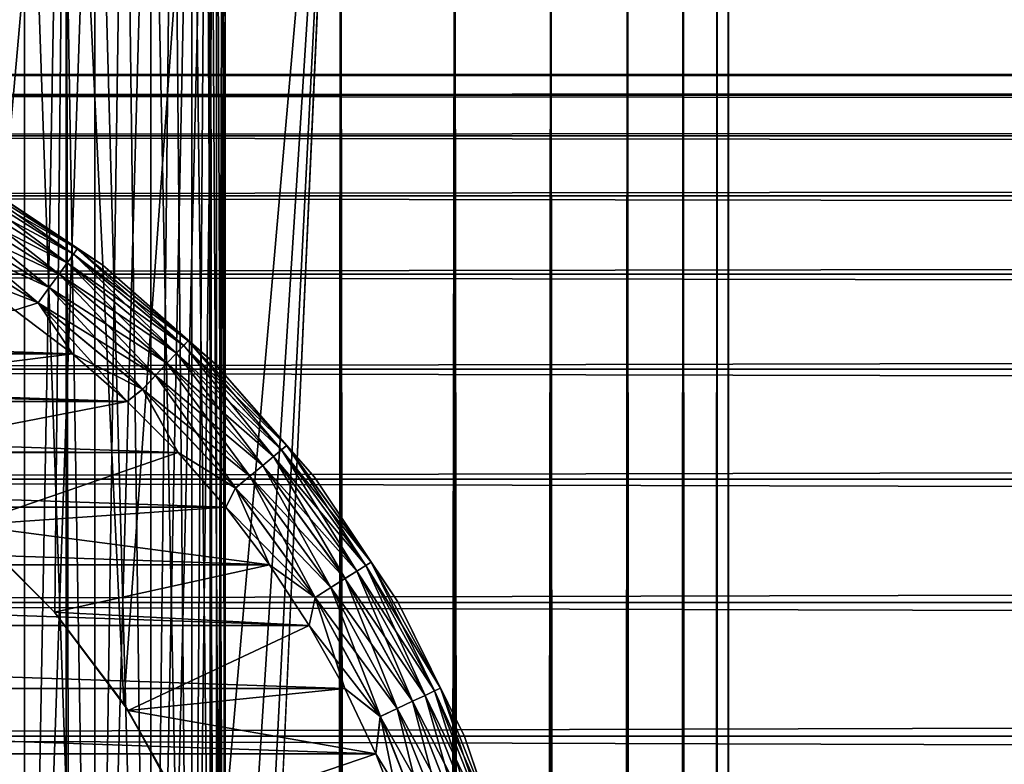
# Model space of a CAD drawing. Extents: x -265 to 265, y 0 to 1027.
# Tile 203 of 256: x -243 to -232, y 1005 to 1013. Entities that reach past the tile are written whole.
import ezdxf

# ---------------------------------------------------------------- set-up
doc = ezdxf.new("R2010")
doc.units = 0
doc.header["$LTSCALE"] = 41.718519
for name, color, linetype in [('3', 7, 'CONTINUOUS'), ('67', 7, 'CONTINUOUS'), ('68', 7, 'CONTINUOUS'), ('74', 7, 'CONTINUOUS'), ('77', 7, 'CONTINUOUS'), ('78', 7, 'CONTINUOUS'), ('80', 7, 'CONTINUOUS'), ('84', 7, 'CONTINUOUS'), ('88', 7, 'CONTINUOUS'), ('97', 7, 'CONTINUOUS')]:
    doc.layers.add(name, color=color, linetype=linetype)

msp = doc.modelspace()

# ---------------------------------------------------------------- linework, layer by layer
at = {"layer": '3', "color": 7, "linetype": 'CONTINUOUS'}
for points in [[(-263, 1012.471, 28.353), (-263, 1012.239, 30.043), (263, 1012.471, 28.353), (-263, 1012.471, 28.353)], [(263, 1012.471, 28.353), (-263, 1012.239, 30.043), (263, 1012.239, 30.043), (263, 1012.471, 28.353)], [(-263, 1012.471, 26.647), (-263, 1012.471, 28.353), (263, 1012.471, 26.647), (-263, 1012.471, 26.647)], [(263, 1012.471, 26.647), (-263, 1012.471, 28.353), (263, 1012.471, 28.353), (263, 1012.471, 26.647)], [(-263, 1012.239, 24.957), (-263, 1012.471, 26.647), (263, 1012.239, 24.957), (-263, 1012.239, 24.957)], [(263, 1012.239, 24.957), (-263, 1012.471, 26.647), (263, 1012.471, 26.647), (263, 1012.239, 24.957)], [(-263, 1012.239, 30.043), (-263, 1011.778, 31.686), (263, 1012.239, 30.043), (-263, 1012.239, 30.043)], [(263, 1012.239, 30.043), (-263, 1011.778, 31.686), (263, 1011.778, 31.686), (263, 1012.239, 30.043)], [(-263, 1011.778, 23.314), (-263, 1012.239, 24.957), (263, 1011.778, 23.314), (-263, 1011.778, 23.314)], [(263, 1011.778, 23.314), (-263, 1012.239, 24.957), (263, 1012.239, 24.957), (263, 1011.778, 23.314)], [(-263, 1011.778, 31.686), (-263, 1011.099, 33.251), (263, 1011.778, 31.686), (-263, 1011.778, 31.686)], [(263, 1011.778, 31.686), (-263, 1011.099, 33.251), (263, 1011.099, 33.251), (263, 1011.778, 31.686)], [(-263, 1011.099, 21.749), (-263, 1011.778, 23.314), (263, 1011.099, 21.749), (-263, 1011.099, 21.749)], [(263, 1011.099, 21.749), (-263, 1011.778, 23.314), (263, 1011.778, 23.314), (263, 1011.099, 21.749)], [(-263, 1011.099, 33.251), (-263, 1010.212, 34.709), (263, 1011.099, 33.251), (-263, 1011.099, 33.251)], [(263, 1011.099, 33.251), (-263, 1010.212, 34.709), (263, 1010.212, 34.709), (263, 1011.099, 33.251)], [(-263, 1010.212, 20.291), (-263, 1011.099, 21.749), (263, 1010.212, 20.291), (-263, 1010.212, 20.291)], [(263, 1010.212, 20.291), (-263, 1011.099, 21.749), (263, 1011.099, 21.749), (263, 1010.212, 20.291)], [(-263, 1010.212, 34.709), (-263, 1009.135, 36.032), (263, 1010.212, 34.709), (-263, 1010.212, 34.709)], [(263, 1010.212, 34.709), (-263, 1009.135, 36.032), (263, 1009.135, 36.032), (263, 1010.212, 34.709)], [(-263, 1009.135, 18.968), (-263, 1010.212, 20.291), (263, 1009.135, 18.968), (-263, 1009.135, 18.968)], [(263, 1009.135, 18.968), (-263, 1010.212, 20.291), (263, 1010.212, 20.291), (263, 1009.135, 18.968)], [(-263, 1009.135, 36.032), (-263, 1007.889, 37.196), (263, 1009.135, 36.032), (-263, 1009.135, 36.032)], [(263, 1009.135, 36.032), (-263, 1007.889, 37.196), (263, 1007.889, 37.196), (263, 1009.135, 36.032)], [(-263, 1007.889, 17.804), (-263, 1009.135, 18.968), (263, 1007.889, 17.804), (-263, 1007.889, 17.804)], [(263, 1007.889, 17.804), (-263, 1009.135, 18.968), (263, 1009.135, 18.968), (263, 1007.889, 17.804)], [(-263, 1007.889, 37.196), (-263, 1006.495, 38.18), (263, 1007.889, 37.196), (-263, 1007.889, 37.196)], [(263, 1007.889, 37.196), (-263, 1006.495, 38.18), (263, 1006.495, 38.18), (263, 1007.889, 37.196)], [(-263, 1006.495, 16.82), (-263, 1007.889, 17.804), (263, 1006.495, 16.82), (-263, 1006.495, 16.82)], [(263, 1006.495, 16.82), (-263, 1007.889, 17.804), (263, 1007.889, 17.804), (263, 1006.495, 16.82)], [(-263, 1006.495, 38.18), (-263, 1004.98, 38.965), (263, 1006.495, 38.18), (-263, 1006.495, 38.18)], [(263, 1006.495, 38.18), (-263, 1004.98, 38.965), (263, 1004.98, 38.965), (263, 1006.495, 38.18)], [(-263, 1004.98, 16.035), (-263, 1006.495, 16.82), (263, 1004.98, 16.035), (-263, 1004.98, 16.035)], [(263, 1004.98, 16.035), (-263, 1006.495, 16.82), (263, 1006.495, 16.82), (263, 1004.98, 16.035)], [(-263, 1004.98, 38.965), (-263, 1003.372, 39.536), (263, 1004.98, 38.965), (-263, 1004.98, 38.965)], [(263, 1004.98, 38.965), (-263, 1003.372, 39.536), (263, 1003.372, 39.536), (263, 1004.98, 38.965)], [(-263, 1003.372, 15.464), (-263, 1004.98, 16.035), (263, 1003.372, 15.464), (-263, 1003.372, 15.464)], [(263, 1003.372, 15.464), (-263, 1004.98, 16.035), (263, 1004.98, 16.035), (263, 1003.372, 15.464)]]:
    msp.add_3dface(points, dxfattribs=at)
at = {"layer": '67', "color": 7, "linetype": 'CONTINUOUS'}
for points in [[(-244.26, 1, 13.858), (-242.5, 1, 12.99), (-244.26, 1019, 13.858), (-244.26, 1, 13.858)], [(-244.26, 1019, 13.858), (-242.5, 1, 12.99), (-242.5, 1019, 12.99), (-244.26, 1019, 13.858)], [(-242.5, 1, 12.99), (-240.869, 1, 11.9), (-242.5, 1019, 12.99), (-242.5, 1, 12.99)], [(-242.5, 1019, 12.99), (-240.869, 1, 11.9), (-240.869, 1019, 11.9), (-242.5, 1019, 12.99)], [(-240.869, 1, 11.9), (-239.393, 1, 10.607), (-240.869, 1019, 11.9), (-240.869, 1, 11.9)], [(-240.869, 1019, 11.9), (-239.393, 1, 10.607), (-239.393, 1019, 10.607), (-240.869, 1019, 11.9)], [(-239.393, 1, 10.607), (-238.1, 1, 9.131), (-239.393, 1019, 10.607), (-239.393, 1, 10.607)], [(-239.393, 1019, 10.607), (-238.1, 1, 9.131), (-238.1, 1019, 9.131), (-239.393, 1019, 10.607)], [(-238.1, 1, 9.131), (-237.01, 1, 7.5), (-238.1, 1019, 9.131), (-238.1, 1, 9.131)], [(-238.1, 1019, 9.131), (-237.01, 1, 7.5), (-237.01, 1019, 7.5), (-238.1, 1019, 9.131)], [(-237.01, 1, 7.5), (-236.142, 1, 5.74), (-237.01, 1019, 7.5), (-237.01, 1, 7.5)], [(-237.01, 1019, 7.5), (-236.142, 1, 5.74), (-236.142, 1019, 5.74), (-237.01, 1019, 7.5)], [(-236.142, 1, 5.74), (-235.511, 1, 3.882), (-236.142, 1019, 5.74), (-236.142, 1, 5.74)], [(-236.142, 1019, 5.74), (-235.511, 1, 3.882), (-235.511, 1019, 3.882), (-236.142, 1019, 5.74)], [(-235.511, 1, 3.882), (-235.128, 1, 1.958), (-235.511, 1019, 3.882), (-235.511, 1, 3.882)], [(-235.511, 1019, 3.882), (-235.128, 1, 1.958), (-235.128, 1019, 1.958), (-235.511, 1019, 3.882)], [(-235.128, 1, 1.958), (-235, 1), (-235.128, 1019, 1.958), (-235.128, 1, 1.958)], [(-235.128, 1019, 1.958), (-235, 1), (-235, 1019), (-235.128, 1019, 1.958)]]:
    msp.add_3dface(points, dxfattribs=at)
at = {"layer": '68', "color": 7, "linetype": 'CONTINUOUS'}
for points in [[(-244.26, 1019, -13.858), (-242.5, 1019, -12.99), (-243.539, 1007.302, -13.537), (-244.26, 1019, -13.858)], [(-243.539, 1007.302, -13.537), (-242.5, 1019, -12.99), (-242.626, 1006.379, -13.063), (-243.539, 1007.302, -13.537)], [(-242.626, 1006.379, -13.063), (-242.5, 1019, -12.99), (-241.847, 1005.347, -12.591), (-242.626, 1006.379, -13.063)], [(-242.5, 1019, -12.99), (-240.869, 1019, -11.9), (-241.847, 1005.347, -12.591), (-242.5, 1019, -12.99)], [(-241.847, 1005.347, -12.591), (-240.869, 1019, -11.9), (-241.228, 1004.255, -12.167), (-241.847, 1005.347, -12.591)], [(-241.228, 1004.255, -12.167), (-240.869, 1019, -11.9), (-240.776, 1003.158, -11.828), (-241.228, 1004.255, -12.167)], [(-240.869, 1019, -11.9), (-239.393, 1019, -10.607), (-240.776, 1003.158, -11.828), (-240.869, 1019, -11.9)], [(-240.776, 1003.158, -11.828), (-239.393, 1019, -10.607), (-240.475, 1002.083, -11.588), (-240.776, 1003.158, -11.828)], [(-240.475, 1002.083, -11.588), (-239.393, 1019, -10.607), (-240.305, 1001.033, -11.446), (-240.475, 1002.083, -11.588)], [(-240.305, 1001.033, -11.446), (-239.393, 1019, -10.607), (-240.25, 1000, -11.399), (-240.305, 1001.033, -11.446)], [(-239.393, 1019, -10.607), (-239.393, 1, -10.607), (-240.25, 20, -11.399), (-239.393, 1019, -10.607)], [(-240.25, 1000, -11.399), (-239.393, 1019, -10.607), (-240.25, 20, -11.399), (-240.25, 1000, -11.399)], [(-238.1, 1, -9.131), (-239.393, 1, -10.607), (-238.1, 1019, -9.131), (-238.1, 1, -9.131)], [(-238.1, 1019, -9.131), (-239.393, 1, -10.607), (-239.393, 1019, -10.607), (-238.1, 1019, -9.131)], [(-237.01, 1, -7.5), (-238.1, 1, -9.131), (-237.01, 1019, -7.5), (-237.01, 1, -7.5)], [(-237.01, 1019, -7.5), (-238.1, 1, -9.131), (-238.1, 1019, -9.131), (-237.01, 1019, -7.5)], [(-236.142, 1, -5.74), (-237.01, 1, -7.5), (-236.142, 1019, -5.74), (-236.142, 1, -5.74)], [(-236.142, 1019, -5.74), (-237.01, 1, -7.5), (-237.01, 1019, -7.5), (-236.142, 1019, -5.74)], [(-235.511, 1, -3.882), (-236.142, 1, -5.74), (-235.511, 1019, -3.882), (-235.511, 1, -3.882)], [(-235.511, 1019, -3.882), (-236.142, 1, -5.74), (-236.142, 1019, -5.74), (-235.511, 1019, -3.882)], [(-235.128, 1, -1.958), (-235.511, 1, -3.882), (-235.128, 1019, -1.958), (-235.128, 1, -1.958)], [(-235.128, 1019, -1.958), (-235.511, 1, -3.882), (-235.511, 1019, -3.882), (-235.128, 1019, -1.958)], [(-235, 1019), (-235, 1), (-235.128, 1, -1.958), (-235, 1019)], [(-235, 1019), (-235.128, 1, -1.958), (-235.128, 1019, -1.958), (-235, 1019)]]:
    msp.add_3dface(points, dxfattribs=at)
at = {"layer": '74', "color": 7, "linetype": 'CONTINUOUS'}
for points in [[(-243.615, 1007.369, -25), (-243.539, 1007.302, -13.537), (-242.631, 1006.385, -25), (-243.615, 1007.369, -25)], [(-243.539, 1007.302, -13.537), (-242.626, 1006.379, -13.063), (-242.631, 1006.385, -25), (-243.539, 1007.302, -13.537)], [(-242.626, 1006.379, -13.063), (-241.847, 1005.347, -12.591), (-242.631, 1006.385, -25), (-242.626, 1006.379, -13.063)], [(-242.631, 1006.385, -25), (-241.847, 1005.347, -12.591), (-241.798, 1005.271, -25), (-242.631, 1006.385, -25)], [(-241.847, 1005.347, -12.591), (-241.228, 1004.255, -12.167), (-241.798, 1005.271, -25), (-241.847, 1005.347, -12.591)], [(-241.798, 1005.271, -25), (-241.228, 1004.255, -12.167), (-241.131, 1004.05, -25), (-241.798, 1005.271, -25)]]:
    msp.add_3dface(points, dxfattribs=at)
at = {"layer": '77', "color": 7, "linetype": 'CONTINUOUS'}
for points in [[(-243.08, 1009.804, -25), (-247.253, 1009.355, -25), (-242.427, 1009.309, -25), (-243.08, 1009.804, -25)], [(-247.253, 1009.355, -25), (-245.95, 1008.869, -25), (-242.427, 1009.309, -25), (-247.253, 1009.355, -25)], [(-242.427, 1009.309, -25), (-245.95, 1008.869, -25), (-241.809, 1008.77, -25), (-242.427, 1009.309, -25)], [(-245.95, 1008.869, -25), (-244.729, 1008.202, -25), (-241.809, 1008.77, -25), (-245.95, 1008.869, -25)], [(-241.809, 1008.77, -25), (-244.729, 1008.202, -25), (-241.23, 1008.191, -25), (-241.809, 1008.77, -25)], [(-244.729, 1008.202, -25), (-243.615, 1007.369, -25), (-241.23, 1008.191, -25), (-244.729, 1008.202, -25)], [(-241.23, 1008.191, -25), (-243.615, 1007.369, -25), (-240.691, 1007.573, -25), (-241.23, 1008.191, -25)], [(-240.691, 1007.573, -25), (-243.615, 1007.369, -25), (-240.196, 1006.92, -25), (-240.691, 1007.573, -25)], [(-243.615, 1007.369, -25), (-242.631, 1006.385, -25), (-240.196, 1006.92, -25), (-243.615, 1007.369, -25)], [(-240.196, 1006.92, -25), (-242.631, 1006.385, -25), (-239.747, 1006.235, -25), (-240.196, 1006.92, -25)], [(-242.631, 1006.385, -25), (-241.798, 1005.271, -25), (-239.747, 1006.235, -25), (-242.631, 1006.385, -25)], [(-239.747, 1006.235, -25), (-241.798, 1005.271, -25), (-239.345, 1005.521, -25), (-239.747, 1006.235, -25)], [(-239.345, 1005.521, -25), (-241.798, 1005.271, -25), (-238.993, 1004.781, -25), (-239.345, 1005.521, -25)], [(-241.798, 1005.271, -25), (-241.131, 1004.05, -25), (-238.993, 1004.781, -25), (-241.798, 1005.271, -25)], [(-238.993, 1004.781, -25), (-241.131, 1004.05, -25), (-238.693, 1004.019, -25), (-238.993, 1004.781, -25)]]:
    msp.add_3dface(points, dxfattribs=at)
at = {"layer": '78', "color": 7, "linetype": 'CONTINUOUS'}
for points in [[(-257.573, 1009.309, -75), (-256.92, 1009.804, -75), (-242.427, 1009.309, -75), (-257.573, 1009.309, -75)], [(-242.427, 1009.309, -75), (-256.92, 1009.804, -75), (-243.08, 1009.804, -75), (-242.427, 1009.309, -75)], [(-258.191, 1008.77, -75), (-257.573, 1009.309, -75), (-241.809, 1008.77, -75), (-258.191, 1008.77, -75)], [(-241.809, 1008.77, -75), (-257.573, 1009.309, -75), (-242.427, 1009.309, -75), (-241.809, 1008.77, -75)], [(-258.77, 1008.191, -75), (-258.191, 1008.77, -75), (-241.23, 1008.191, -75), (-258.77, 1008.191, -75)], [(-241.23, 1008.191, -75), (-258.191, 1008.77, -75), (-241.809, 1008.77, -75), (-241.23, 1008.191, -75)], [(-259.309, 1007.573, -75), (-258.77, 1008.191, -75), (-240.691, 1007.573, -75), (-259.309, 1007.573, -75)], [(-240.691, 1007.573, -75), (-258.77, 1008.191, -75), (-241.23, 1008.191, -75), (-240.691, 1007.573, -75)], [(-259.804, 1006.92, -75), (-259.309, 1007.573, -75), (-240.196, 1006.92, -75), (-259.804, 1006.92, -75)], [(-240.196, 1006.92, -75), (-259.309, 1007.573, -75), (-240.691, 1007.573, -75), (-240.196, 1006.92, -75)], [(-260.253, 1006.235, -75), (-259.804, 1006.92, -75), (-239.747, 1006.235, -75), (-260.253, 1006.235, -75)], [(-239.747, 1006.235, -75), (-259.804, 1006.92, -75), (-240.196, 1006.92, -75), (-239.747, 1006.235, -75)], [(-260.655, 1005.521, -75), (-260.253, 1006.235, -75), (-239.345, 1005.521, -75), (-260.655, 1005.521, -75)], [(-239.345, 1005.521, -75), (-260.253, 1006.235, -75), (-239.747, 1006.235, -75), (-239.345, 1005.521, -75)], [(-261.007, 1004.781, -75), (-260.655, 1005.521, -75), (-238.993, 1004.781, -75), (-261.007, 1004.781, -75)], [(-238.993, 1004.781, -75), (-260.655, 1005.521, -75), (-239.345, 1005.521, -75), (-238.993, 1004.781, -75)], [(-261.307, 1004.019, -75), (-261.007, 1004.781, -75), (-238.693, 1004.019, -75), (-261.307, 1004.019, -75)], [(-238.693, 1004.019, -75), (-261.007, 1004.781, -75), (-238.993, 1004.781, -75), (-238.693, 1004.019, -75)]]:
    msp.add_3dface(points, dxfattribs=at)
at = {"layer": '80', "color": 7, "linetype": 'CONTINUOUS'}
for points in [[(-242.086, 1010.314, -74), (-243.5, 1011.258, -74), (-242.086, 1010.314, -26), (-242.086, 1010.314, -74)], [(-242.086, 1010.314, -26), (-243.5, 1011.258, -74), (-243.5, 1011.258, -26), (-242.086, 1010.314, -26)], [(-240.808, 1009.192, -74), (-242.086, 1010.314, -74), (-240.808, 1009.192, -26), (-240.808, 1009.192, -74)], [(-240.808, 1009.192, -26), (-242.086, 1010.314, -74), (-242.086, 1010.314, -26), (-240.808, 1009.192, -26)], [(-239.686, 1007.914, -74), (-240.808, 1009.192, -74), (-239.686, 1007.914, -26), (-239.686, 1007.914, -74)], [(-239.686, 1007.914, -26), (-240.808, 1009.192, -74), (-240.808, 1009.192, -26), (-239.686, 1007.914, -26)], [(-238.742, 1006.5, -74), (-239.686, 1007.914, -74), (-238.742, 1006.5, -26), (-238.742, 1006.5, -74)], [(-238.742, 1006.5, -26), (-239.686, 1007.914, -74), (-239.686, 1007.914, -26), (-238.742, 1006.5, -26)], [(-237.99, 1004.975, -74), (-238.742, 1006.5, -74), (-237.99, 1004.975, -26), (-237.99, 1004.975, -74)], [(-237.99, 1004.975, -26), (-238.742, 1006.5, -74), (-238.742, 1006.5, -26), (-237.99, 1004.975, -26)], [(-237.443, 1003.365, -74), (-237.99, 1004.975, -74), (-237.443, 1003.365, -26), (-237.443, 1003.365, -74)], [(-237.443, 1003.365, -26), (-237.99, 1004.975, -74), (-237.99, 1004.975, -26), (-237.443, 1003.365, -26)]]:
    msp.add_3dface(points, dxfattribs=at)
at = {"layer": '84', "color": 7, "linetype": 'CONTINUOUS'}
for points in [[(-242.374, 1010.497, -74.223), (-243.785, 1011.305, -74.434), (-243.749, 1011.37, -74.223), (-242.374, 1010.497, -74.223)], [(-243.5, 1011.258, -74), (-242.374, 1010.497, -74.223), (-243.749, 1011.37, -74.223), (-243.5, 1011.258, -74)], [(-242.417, 1010.437, -74.434), (-243.842, 1011.201, -74.624), (-243.785, 1011.305, -74.434), (-242.417, 1010.437, -74.434)], [(-242.417, 1010.437, -74.434), (-243.785, 1011.305, -74.434), (-242.374, 1010.497, -74.223), (-242.417, 1010.437, -74.434)], [(-243.5, 1011.258, -74), (-242.086, 1010.314, -74), (-242.374, 1010.497, -74.223), (-243.5, 1011.258, -74)], [(-242.487, 1010.34, -74.624), (-243.919, 1011.062, -74.782), (-243.842, 1011.201, -74.624), (-242.487, 1010.34, -74.624)], [(-242.487, 1010.34, -74.624), (-243.842, 1011.201, -74.624), (-242.417, 1010.437, -74.434), (-242.487, 1010.34, -74.624)], [(-242.58, 1010.212, -74.782), (-244.01, 1010.895, -74.901), (-243.919, 1011.062, -74.782), (-242.58, 1010.212, -74.782)], [(-242.58, 1010.212, -74.782), (-243.919, 1011.062, -74.782), (-242.487, 1010.34, -74.624), (-242.58, 1010.212, -74.782)], [(-242.692, 1010.059, -74.901), (-244.112, 1010.71, -74.975), (-244.01, 1010.895, -74.901), (-242.692, 1010.059, -74.901)], [(-242.692, 1010.059, -74.901), (-244.01, 1010.895, -74.901), (-242.58, 1010.212, -74.782), (-242.692, 1010.059, -74.901)], [(-242.816, 1009.887, -74.975), (-243.765, 1010.253, -75), (-244.112, 1010.71, -74.975), (-242.816, 1009.887, -74.975)], [(-242.816, 1009.887, -74.975), (-244.112, 1010.71, -74.975), (-242.692, 1010.059, -74.901), (-242.816, 1009.887, -74.975)], [(-241.118, 1009.458, -74.223), (-242.417, 1010.437, -74.434), (-242.374, 1010.497, -74.223), (-241.118, 1009.458, -74.223)], [(-242.086, 1010.314, -74), (-241.118, 1009.458, -74.223), (-242.374, 1010.497, -74.223), (-242.086, 1010.314, -74)], [(-241.169, 1009.404, -74.434), (-242.487, 1010.34, -74.624), (-242.417, 1010.437, -74.434), (-241.169, 1009.404, -74.434)], [(-241.169, 1009.404, -74.434), (-242.417, 1010.437, -74.434), (-241.118, 1009.458, -74.223), (-241.169, 1009.404, -74.434)], [(-243.08, 1009.804, -75), (-243.765, 1010.253, -75), (-242.816, 1009.887, -74.975), (-243.08, 1009.804, -75)], [(-241.25, 1009.317, -74.624), (-242.58, 1010.212, -74.782), (-242.487, 1010.34, -74.624), (-241.25, 1009.317, -74.624)], [(-241.25, 1009.317, -74.624), (-242.487, 1010.34, -74.624), (-241.169, 1009.404, -74.434), (-241.25, 1009.317, -74.624)], [(-242.086, 1010.314, -74), (-240.808, 1009.192, -74), (-241.118, 1009.458, -74.223), (-242.086, 1010.314, -74)], [(-241.359, 1009.202, -74.782), (-242.692, 1010.059, -74.901), (-242.58, 1010.212, -74.782), (-241.359, 1009.202, -74.782)], [(-241.359, 1009.202, -74.782), (-242.58, 1010.212, -74.782), (-241.25, 1009.317, -74.624), (-241.359, 1009.202, -74.782)], [(-241.489, 1009.063, -74.901), (-242.816, 1009.887, -74.975), (-242.692, 1010.059, -74.901), (-241.489, 1009.063, -74.901)], [(-241.489, 1009.063, -74.901), (-242.692, 1010.059, -74.901), (-241.359, 1009.202, -74.782), (-241.489, 1009.063, -74.901)], [(-242.427, 1009.309, -75), (-243.08, 1009.804, -75), (-242.816, 1009.887, -74.975), (-242.427, 1009.309, -75)], [(-241.634, 1008.909, -74.975), (-242.427, 1009.309, -75), (-242.816, 1009.887, -74.975), (-241.634, 1008.909, -74.975)], [(-241.634, 1008.909, -74.975), (-242.816, 1009.887, -74.975), (-241.489, 1009.063, -74.901), (-241.634, 1008.909, -74.975)], [(-240.06, 1008.223, -74.434), (-241.25, 1009.317, -74.624), (-241.169, 1009.404, -74.434), (-240.06, 1008.223, -74.434)], [(-240.003, 1008.271, -74.223), (-241.169, 1009.404, -74.434), (-241.118, 1009.458, -74.223), (-240.003, 1008.271, -74.223)], [(-240.06, 1008.223, -74.434), (-241.169, 1009.404, -74.434), (-240.003, 1008.271, -74.223), (-240.06, 1008.223, -74.434)], [(-240.808, 1009.192, -74), (-240.003, 1008.271, -74.223), (-241.118, 1009.458, -74.223), (-240.808, 1009.192, -74)], [(-241.809, 1008.77, -75), (-242.427, 1009.309, -75), (-241.634, 1008.909, -74.975), (-241.809, 1008.77, -75)], [(-240.152, 1008.147, -74.624), (-241.359, 1009.202, -74.782), (-241.25, 1009.317, -74.624), (-240.152, 1008.147, -74.624)], [(-240.152, 1008.147, -74.624), (-241.25, 1009.317, -74.624), (-240.06, 1008.223, -74.434), (-240.152, 1008.147, -74.624)], [(-240.274, 1008.046, -74.782), (-241.489, 1009.063, -74.901), (-241.359, 1009.202, -74.782), (-240.274, 1008.046, -74.782)], [(-240.274, 1008.046, -74.782), (-241.359, 1009.202, -74.782), (-240.152, 1008.147, -74.624), (-240.274, 1008.046, -74.782)], [(-240.808, 1009.192, -74), (-239.686, 1007.914, -74), (-240.003, 1008.271, -74.223), (-240.808, 1009.192, -74)], [(-240.42, 1007.925, -74.901), (-241.634, 1008.909, -74.975), (-241.489, 1009.063, -74.901), (-240.42, 1007.925, -74.901)], [(-240.42, 1007.925, -74.901), (-241.489, 1009.063, -74.901), (-240.274, 1008.046, -74.782), (-240.42, 1007.925, -74.901)], [(-241.23, 1008.191, -75), (-241.809, 1008.77, -75), (-241.634, 1008.909, -74.975), (-241.23, 1008.191, -75)], [(-240.583, 1007.79, -74.975), (-241.23, 1008.191, -75), (-241.634, 1008.909, -74.975), (-240.583, 1007.79, -74.975)], [(-240.583, 1007.79, -74.975), (-241.634, 1008.909, -74.975), (-240.42, 1007.925, -74.901), (-240.583, 1007.79, -74.975)], [(-239.045, 1006.952, -74.223), (-240.06, 1008.223, -74.434), (-240.003, 1008.271, -74.223), (-239.045, 1006.952, -74.223)], [(-239.686, 1007.914, -74), (-239.045, 1006.952, -74.223), (-240.003, 1008.271, -74.223), (-239.686, 1007.914, -74)], [(-240.691, 1007.573, -75), (-241.23, 1008.191, -75), (-240.583, 1007.79, -74.975), (-240.691, 1007.573, -75)], [(-239.208, 1006.849, -74.624), (-240.274, 1008.046, -74.782), (-240.152, 1008.147, -74.624), (-239.208, 1006.849, -74.624)], [(-239.107, 1006.913, -74.434), (-240.152, 1008.147, -74.624), (-240.06, 1008.223, -74.434), (-239.107, 1006.913, -74.434)], [(-239.208, 1006.849, -74.624), (-240.152, 1008.147, -74.624), (-239.107, 1006.913, -74.434), (-239.208, 1006.849, -74.624)], [(-239.107, 1006.913, -74.434), (-240.06, 1008.223, -74.434), (-239.045, 1006.952, -74.223), (-239.107, 1006.913, -74.434)], [(-239.342, 1006.764, -74.782), (-240.42, 1007.925, -74.901), (-240.274, 1008.046, -74.782), (-239.342, 1006.764, -74.782)], [(-239.342, 1006.764, -74.782), (-240.274, 1008.046, -74.782), (-239.208, 1006.849, -74.624), (-239.342, 1006.764, -74.782)], [(-239.502, 1006.662, -74.901), (-240.583, 1007.79, -74.975), (-240.42, 1007.925, -74.901), (-239.502, 1006.662, -74.901)], [(-239.502, 1006.662, -74.901), (-240.42, 1007.925, -74.901), (-239.342, 1006.764, -74.782), (-239.502, 1006.662, -74.901)], [(-239.686, 1007.914, -74), (-238.742, 1006.5, -74), (-239.045, 1006.952, -74.223), (-239.686, 1007.914, -74)], [(-239.681, 1006.549, -74.975), (-240.691, 1007.573, -75), (-240.583, 1007.79, -74.975), (-239.681, 1006.549, -74.975)], [(-239.681, 1006.549, -74.975), (-240.583, 1007.79, -74.975), (-239.502, 1006.662, -74.901), (-239.681, 1006.549, -74.975)], [(-240.196, 1006.92, -75), (-240.691, 1007.573, -75), (-239.681, 1006.549, -74.975), (-240.196, 1006.92, -75)], [(-239.747, 1006.235, -75), (-240.196, 1006.92, -75), (-239.681, 1006.549, -74.975), (-239.747, 1006.235, -75)], [(-238.327, 1005.493, -74.434), (-239.208, 1006.849, -74.624), (-239.107, 1006.913, -74.434), (-238.327, 1005.493, -74.434)], [(-238.26, 1005.524, -74.223), (-239.107, 1006.913, -74.434), (-239.045, 1006.952, -74.223), (-238.26, 1005.524, -74.223)], [(-238.327, 1005.493, -74.434), (-239.107, 1006.913, -74.434), (-238.26, 1005.524, -74.223), (-238.327, 1005.493, -74.434)], [(-238.742, 1006.5, -74), (-238.26, 1005.524, -74.223), (-239.045, 1006.952, -74.223), (-238.742, 1006.5, -74)], [(-238.435, 1005.442, -74.624), (-239.342, 1006.764, -74.782), (-239.208, 1006.849, -74.624), (-238.435, 1005.442, -74.624)], [(-238.435, 1005.442, -74.624), (-239.208, 1006.849, -74.624), (-238.327, 1005.493, -74.434), (-238.435, 1005.442, -74.624)], [(-238.578, 1005.375, -74.782), (-239.502, 1006.662, -74.901), (-239.342, 1006.764, -74.782), (-238.578, 1005.375, -74.782)], [(-238.578, 1005.375, -74.782), (-239.342, 1006.764, -74.782), (-238.435, 1005.442, -74.624), (-238.578, 1005.375, -74.782)], [(-238.75, 1005.294, -74.901), (-239.681, 1006.549, -74.975), (-239.502, 1006.662, -74.901), (-238.75, 1005.294, -74.901)], [(-238.75, 1005.294, -74.901), (-239.502, 1006.662, -74.901), (-238.578, 1005.375, -74.782), (-238.75, 1005.294, -74.901)], [(-238.942, 1005.204, -74.975), (-239.747, 1006.235, -75), (-239.681, 1006.549, -74.975), (-238.942, 1005.204, -74.975)], [(-238.942, 1005.204, -74.975), (-239.681, 1006.549, -74.975), (-238.75, 1005.294, -74.901), (-238.942, 1005.204, -74.975)], [(-238.742, 1006.5, -74), (-237.99, 1004.975, -74), (-238.26, 1005.524, -74.223), (-238.742, 1006.5, -74)], [(-239.345, 1005.521, -75), (-239.747, 1006.235, -75), (-238.942, 1005.204, -74.975), (-239.345, 1005.521, -75)], [(-238.993, 1004.781, -75), (-239.345, 1005.521, -75), (-238.942, 1005.204, -74.975), (-238.993, 1004.781, -75)], [(-237.731, 1003.987, -74.434), (-238.435, 1005.442, -74.624), (-238.327, 1005.493, -74.434), (-237.731, 1003.987, -74.434)], [(-237.66, 1004.009, -74.223), (-238.327, 1005.493, -74.434), (-238.26, 1005.524, -74.223), (-237.66, 1004.009, -74.223)], [(-237.731, 1003.987, -74.434), (-238.327, 1005.493, -74.434), (-237.66, 1004.009, -74.223), (-237.731, 1003.987, -74.434)], [(-237.99, 1004.975, -74), (-237.66, 1004.009, -74.223), (-238.26, 1005.524, -74.223), (-237.99, 1004.975, -74)], [(-237.995, 1003.901, -74.782), (-238.75, 1005.294, -74.901), (-238.578, 1005.375, -74.782), (-237.995, 1003.901, -74.782)], [(-237.844, 1003.95, -74.624), (-238.578, 1005.375, -74.782), (-238.435, 1005.442, -74.624), (-237.844, 1003.95, -74.624)], [(-237.995, 1003.901, -74.782), (-238.578, 1005.375, -74.782), (-237.844, 1003.95, -74.624), (-237.995, 1003.901, -74.782)], [(-237.844, 1003.95, -74.624), (-238.435, 1005.442, -74.624), (-237.731, 1003.987, -74.434), (-237.844, 1003.95, -74.624)], [(-238.175, 1003.842, -74.901), (-238.942, 1005.204, -74.975), (-238.75, 1005.294, -74.901), (-238.175, 1003.842, -74.901)], [(-238.175, 1003.842, -74.901), (-238.75, 1005.294, -74.901), (-237.995, 1003.901, -74.782), (-238.175, 1003.842, -74.901)], [(-238.377, 1003.777, -74.975), (-238.993, 1004.781, -75), (-238.942, 1005.204, -74.975), (-238.377, 1003.777, -74.975)], [(-238.377, 1003.777, -74.975), (-238.942, 1005.204, -74.975), (-238.175, 1003.842, -74.901), (-238.377, 1003.777, -74.975)], [(-237.99, 1004.975, -74), (-237.443, 1003.365, -74), (-237.66, 1004.009, -74.223), (-237.99, 1004.975, -74)], [(-238.693, 1004.019, -75), (-238.993, 1004.781, -75), (-238.377, 1003.777, -74.975), (-238.693, 1004.019, -75)]]:
    msp.add_3dface(points, dxfattribs=at)
at = {"layer": '88', "color": 7, "linetype": 'CONTINUOUS'}
for points in [[(-243.785, 1011.306, -25.567), (-242.417, 1010.437, -25.567), (-243.749, 1011.37, -25.779), (-243.785, 1011.306, -25.567)], [(-243.5, 1011.258, -26), (-243.749, 1011.37, -25.779), (-242.373, 1010.497, -25.779), (-243.5, 1011.258, -26)], [(-243.749, 1011.37, -25.779), (-242.417, 1010.437, -25.567), (-242.373, 1010.497, -25.779), (-243.749, 1011.37, -25.779)], [(-243.842, 1011.201, -25.377), (-242.487, 1010.341, -25.377), (-243.785, 1011.306, -25.567), (-243.842, 1011.201, -25.377)], [(-243.785, 1011.306, -25.567), (-242.487, 1010.341, -25.377), (-242.417, 1010.437, -25.567), (-243.785, 1011.306, -25.567)], [(-242.086, 1010.314, -26), (-243.5, 1011.258, -26), (-242.373, 1010.497, -25.779), (-242.086, 1010.314, -26)], [(-243.918, 1011.062, -25.218), (-242.58, 1010.213, -25.218), (-243.842, 1011.201, -25.377), (-243.918, 1011.062, -25.218)], [(-243.842, 1011.201, -25.377), (-242.58, 1010.213, -25.218), (-242.487, 1010.341, -25.377), (-243.842, 1011.201, -25.377)], [(-244.01, 1010.896, -25.099), (-242.691, 1010.059, -25.099), (-243.918, 1011.062, -25.218), (-244.01, 1010.896, -25.099)], [(-243.918, 1011.062, -25.218), (-242.691, 1010.059, -25.099), (-242.58, 1010.213, -25.218), (-243.918, 1011.062, -25.218)], [(-244.112, 1010.711, -25.025), (-242.816, 1009.888, -25.025), (-244.01, 1010.896, -25.099), (-244.112, 1010.711, -25.025)], [(-244.01, 1010.896, -25.099), (-242.816, 1009.888, -25.025), (-242.691, 1010.059, -25.099), (-244.01, 1010.896, -25.099)], [(-244.112, 1010.711, -25.025), (-243.08, 1009.804, -25), (-242.816, 1009.888, -25.025), (-244.112, 1010.711, -25.025)], [(-242.417, 1010.437, -25.567), (-241.168, 1009.405, -25.567), (-242.373, 1010.497, -25.779), (-242.417, 1010.437, -25.567)], [(-242.086, 1010.314, -26), (-242.373, 1010.497, -25.779), (-241.118, 1009.458, -25.779), (-242.086, 1010.314, -26)], [(-242.373, 1010.497, -25.779), (-241.168, 1009.405, -25.567), (-241.118, 1009.458, -25.779), (-242.373, 1010.497, -25.779)], [(-242.487, 1010.341, -25.377), (-241.25, 1009.318, -25.377), (-242.417, 1010.437, -25.567), (-242.487, 1010.341, -25.377)], [(-242.417, 1010.437, -25.567), (-241.25, 1009.318, -25.377), (-241.168, 1009.405, -25.567), (-242.417, 1010.437, -25.567)], [(-242.58, 1010.213, -25.218), (-241.358, 1009.202, -25.218), (-242.487, 1010.341, -25.377), (-242.58, 1010.213, -25.218)], [(-242.487, 1010.341, -25.377), (-241.358, 1009.202, -25.218), (-241.25, 1009.318, -25.377), (-242.487, 1010.341, -25.377)], [(-240.808, 1009.192, -26), (-242.086, 1010.314, -26), (-241.118, 1009.458, -25.779), (-240.808, 1009.192, -26)], [(-242.691, 1010.059, -25.099), (-241.488, 1009.064, -25.099), (-242.58, 1010.213, -25.218), (-242.691, 1010.059, -25.099)], [(-242.58, 1010.213, -25.218), (-241.488, 1009.064, -25.099), (-241.358, 1009.202, -25.218), (-242.58, 1010.213, -25.218)], [(-242.816, 1009.888, -25.025), (-241.633, 1008.91, -25.025), (-242.691, 1010.059, -25.099), (-242.816, 1009.888, -25.025)], [(-242.691, 1010.059, -25.099), (-241.633, 1008.91, -25.025), (-241.488, 1009.064, -25.099), (-242.691, 1010.059, -25.099)], [(-243.08, 1009.804, -25), (-242.427, 1009.309, -25), (-242.816, 1009.888, -25.025), (-243.08, 1009.804, -25)], [(-242.427, 1009.309, -25), (-241.809, 1008.77, -25), (-242.816, 1009.888, -25.025), (-242.427, 1009.309, -25)], [(-242.816, 1009.888, -25.025), (-241.809, 1008.77, -25), (-241.633, 1008.91, -25.025), (-242.816, 1009.888, -25.025)], [(-241.25, 1009.318, -25.377), (-240.151, 1008.148, -25.377), (-241.168, 1009.405, -25.567), (-241.25, 1009.318, -25.377)], [(-241.168, 1009.405, -25.567), (-240.059, 1008.224, -25.567), (-241.118, 1009.458, -25.779), (-241.168, 1009.405, -25.567)], [(-241.168, 1009.405, -25.567), (-240.151, 1008.148, -25.377), (-240.059, 1008.224, -25.567), (-241.168, 1009.405, -25.567)], [(-240.808, 1009.192, -26), (-241.118, 1009.458, -25.779), (-240.002, 1008.271, -25.779), (-240.808, 1009.192, -26)], [(-241.118, 1009.458, -25.779), (-240.059, 1008.224, -25.567), (-240.002, 1008.271, -25.779), (-241.118, 1009.458, -25.779)], [(-241.358, 1009.202, -25.218), (-240.273, 1008.047, -25.218), (-241.25, 1009.318, -25.377), (-241.358, 1009.202, -25.218)], [(-241.25, 1009.318, -25.377), (-240.273, 1008.047, -25.218), (-240.151, 1008.148, -25.377), (-241.25, 1009.318, -25.377)], [(-241.488, 1009.064, -25.099), (-240.419, 1007.926, -25.099), (-241.358, 1009.202, -25.218), (-241.488, 1009.064, -25.099)], [(-241.358, 1009.202, -25.218), (-240.419, 1007.926, -25.099), (-240.273, 1008.047, -25.218), (-241.358, 1009.202, -25.218)], [(-239.686, 1007.914, -26), (-240.808, 1009.192, -26), (-240.002, 1008.271, -25.779), (-239.686, 1007.914, -26)], [(-241.633, 1008.91, -25.025), (-240.582, 1007.791, -25.025), (-241.488, 1009.064, -25.099), (-241.633, 1008.91, -25.025)], [(-241.488, 1009.064, -25.099), (-240.582, 1007.791, -25.025), (-240.419, 1007.926, -25.099), (-241.488, 1009.064, -25.099)], [(-241.809, 1008.77, -25), (-241.23, 1008.191, -25), (-241.633, 1008.91, -25.025), (-241.809, 1008.77, -25)], [(-241.633, 1008.91, -25.025), (-241.23, 1008.191, -25), (-240.582, 1007.791, -25.025), (-241.633, 1008.91, -25.025)], [(-240.059, 1008.224, -25.567), (-239.107, 1006.913, -25.567), (-240.002, 1008.271, -25.779), (-240.059, 1008.224, -25.567)], [(-239.686, 1007.914, -26), (-240.002, 1008.271, -25.779), (-239.045, 1006.952, -25.779), (-239.686, 1007.914, -26)], [(-240.002, 1008.271, -25.779), (-239.107, 1006.913, -25.567), (-239.045, 1006.952, -25.779), (-240.002, 1008.271, -25.779)], [(-241.23, 1008.191, -25), (-240.691, 1007.573, -25), (-240.582, 1007.791, -25.025), (-241.23, 1008.191, -25)], [(-240.273, 1008.047, -25.218), (-239.341, 1006.764, -25.218), (-240.151, 1008.148, -25.377), (-240.273, 1008.047, -25.218)], [(-240.151, 1008.148, -25.377), (-239.208, 1006.849, -25.377), (-240.059, 1008.224, -25.567), (-240.151, 1008.148, -25.377)], [(-240.151, 1008.148, -25.377), (-239.341, 1006.764, -25.218), (-239.208, 1006.849, -25.377), (-240.151, 1008.148, -25.377)], [(-240.059, 1008.224, -25.567), (-239.208, 1006.849, -25.377), (-239.107, 1006.913, -25.567), (-240.059, 1008.224, -25.567)], [(-240.419, 1007.926, -25.099), (-239.502, 1006.663, -25.099), (-240.273, 1008.047, -25.218), (-240.419, 1007.926, -25.099)], [(-240.273, 1008.047, -25.218), (-239.502, 1006.663, -25.099), (-239.341, 1006.764, -25.218), (-240.273, 1008.047, -25.218)], [(-240.582, 1007.791, -25.025), (-239.68, 1006.549, -25.025), (-240.419, 1007.926, -25.099), (-240.582, 1007.791, -25.025)], [(-240.419, 1007.926, -25.099), (-239.68, 1006.549, -25.025), (-239.502, 1006.663, -25.099), (-240.419, 1007.926, -25.099)], [(-238.742, 1006.5, -26), (-239.686, 1007.914, -26), (-239.045, 1006.952, -25.779), (-238.742, 1006.5, -26)], [(-240.691, 1007.573, -25), (-240.196, 1006.92, -25), (-240.582, 1007.791, -25.025), (-240.691, 1007.573, -25)], [(-240.582, 1007.791, -25.025), (-240.196, 1006.92, -25), (-239.68, 1006.549, -25.025), (-240.582, 1007.791, -25.025)], [(-240.196, 1006.92, -25), (-239.747, 1006.235, -25), (-239.68, 1006.549, -25.025), (-240.196, 1006.92, -25)], [(-239.208, 1006.849, -25.377), (-238.434, 1005.442, -25.377), (-239.107, 1006.913, -25.567), (-239.208, 1006.849, -25.377)], [(-239.107, 1006.913, -25.567), (-238.327, 1005.493, -25.567), (-239.045, 1006.952, -25.779), (-239.107, 1006.913, -25.567)], [(-239.107, 1006.913, -25.567), (-238.434, 1005.442, -25.377), (-238.327, 1005.493, -25.567), (-239.107, 1006.913, -25.567)], [(-238.742, 1006.5, -26), (-239.045, 1006.952, -25.779), (-238.26, 1005.525, -25.779), (-238.742, 1006.5, -26)], [(-239.045, 1006.952, -25.779), (-238.327, 1005.493, -25.567), (-238.26, 1005.525, -25.779), (-239.045, 1006.952, -25.779)], [(-239.341, 1006.764, -25.218), (-238.578, 1005.375, -25.218), (-239.208, 1006.849, -25.377), (-239.341, 1006.764, -25.218)], [(-239.208, 1006.849, -25.377), (-238.578, 1005.375, -25.218), (-238.434, 1005.442, -25.377), (-239.208, 1006.849, -25.377)], [(-239.502, 1006.663, -25.099), (-238.749, 1005.294, -25.099), (-239.341, 1006.764, -25.218), (-239.502, 1006.663, -25.099)], [(-239.341, 1006.764, -25.218), (-238.749, 1005.294, -25.099), (-238.578, 1005.375, -25.218), (-239.341, 1006.764, -25.218)], [(-239.68, 1006.549, -25.025), (-238.941, 1005.204, -25.025), (-239.502, 1006.663, -25.099), (-239.68, 1006.549, -25.025)], [(-239.502, 1006.663, -25.099), (-238.941, 1005.204, -25.025), (-238.749, 1005.294, -25.099), (-239.502, 1006.663, -25.099)], [(-239.747, 1006.235, -25), (-239.345, 1005.521, -25), (-239.68, 1006.549, -25.025), (-239.747, 1006.235, -25)], [(-239.68, 1006.549, -25.025), (-239.345, 1005.521, -25), (-238.941, 1005.204, -25.025), (-239.68, 1006.549, -25.025)], [(-237.99, 1004.975, -26), (-238.742, 1006.5, -26), (-238.26, 1005.525, -25.779), (-237.99, 1004.975, -26)], [(-239.345, 1005.521, -25), (-238.993, 1004.781, -25), (-238.941, 1005.204, -25.025), (-239.345, 1005.521, -25)], [(-238.434, 1005.442, -25.377), (-237.843, 1003.95, -25.377), (-238.327, 1005.493, -25.567), (-238.434, 1005.442, -25.377)], [(-238.327, 1005.493, -25.567), (-237.73, 1003.987, -25.567), (-238.26, 1005.525, -25.779), (-238.327, 1005.493, -25.567)], [(-238.327, 1005.493, -25.567), (-237.843, 1003.95, -25.377), (-237.73, 1003.987, -25.567), (-238.327, 1005.493, -25.567)], [(-237.99, 1004.975, -26), (-238.26, 1005.525, -25.779), (-237.66, 1004.01, -25.779), (-237.99, 1004.975, -26)], [(-238.26, 1005.525, -25.779), (-237.73, 1003.987, -25.567), (-237.66, 1004.01, -25.779), (-238.26, 1005.525, -25.779)], [(-238.749, 1005.294, -25.099), (-238.174, 1003.842, -25.099), (-238.578, 1005.375, -25.218), (-238.749, 1005.294, -25.099)], [(-238.578, 1005.375, -25.218), (-237.994, 1003.901, -25.218), (-238.434, 1005.442, -25.377), (-238.578, 1005.375, -25.218)], [(-238.578, 1005.375, -25.218), (-238.174, 1003.842, -25.099), (-237.994, 1003.901, -25.218), (-238.578, 1005.375, -25.218)], [(-238.434, 1005.442, -25.377), (-237.994, 1003.901, -25.218), (-237.843, 1003.95, -25.377), (-238.434, 1005.442, -25.377)], [(-238.941, 1005.204, -25.025), (-238.376, 1003.777, -25.025), (-238.749, 1005.294, -25.099), (-238.941, 1005.204, -25.025)], [(-238.749, 1005.294, -25.099), (-238.376, 1003.777, -25.025), (-238.174, 1003.842, -25.099), (-238.749, 1005.294, -25.099)], [(-238.993, 1004.781, -25), (-238.693, 1004.019, -25), (-238.941, 1005.204, -25.025), (-238.993, 1004.781, -25)], [(-238.941, 1005.204, -25.025), (-238.693, 1004.019, -25), (-238.376, 1003.777, -25.025), (-238.941, 1005.204, -25.025)], [(-237.443, 1003.365, -26), (-237.99, 1004.975, -26), (-237.66, 1004.01, -25.779), (-237.443, 1003.365, -26)]]:
    msp.add_3dface(points, dxfattribs=at)
at = {"layer": '97', "color": 7, "linetype": 'CONTINUOUS'}
for points in [[(-243.91, 995, -7.028), (-242.972, 995, -6.09), (-243.91, 1018, -7.028), (-243.91, 995, -7.028)], [(-243.91, 1018, -7.028), (-242.972, 995, -6.09), (-243.424, 1018, -6.576), (-243.91, 1018, -7.028)], [(-242.972, 995, 6.09), (-243.91, 995, 7.028), (-242.972, 1018, 6.09), (-242.972, 995, 6.09)], [(-242.972, 1018, 6.09), (-243.91, 995, 7.028), (-243.424, 1018, 6.576), (-242.972, 1018, 6.09)], [(-243.424, 1018, -6.576), (-242.972, 995, -6.09), (-242.972, 1018, -6.09), (-243.424, 1018, -6.576)], [(-242.972, 995, -6.09), (-242.176, 995, -5.028), (-242.972, 1018, -6.09), (-242.972, 995, -6.09)], [(-242.972, 1018, -6.09), (-242.176, 995, -5.028), (-242.555, 1018, -5.573), (-242.972, 1018, -6.09)], [(-242.176, 995, 5.028), (-242.972, 995, 6.09), (-242.176, 1018, 5.028), (-242.176, 995, 5.028)], [(-242.176, 1018, 5.028), (-242.972, 995, 6.09), (-242.555, 1018, 5.573), (-242.176, 1018, 5.028)], [(-242.555, 1018, 5.573), (-242.972, 995, 6.09), (-242.972, 1018, 6.09), (-242.555, 1018, 5.573)], [(-242.555, 1018, -5.573), (-242.176, 995, -5.028), (-242.176, 1018, -5.028), (-242.555, 1018, -5.573)], [(-242.176, 995, -5.028), (-241.54, 995, -3.863), (-242.176, 1018, -5.028), (-242.176, 995, -5.028)], [(-242.176, 1018, -5.028), (-241.54, 995, -3.863), (-241.838, 1018, -4.457), (-242.176, 1018, -5.028)], [(-241.54, 995, 3.863), (-242.176, 995, 5.028), (-241.54, 1018, 3.863), (-241.54, 995, 3.863)], [(-241.54, 1018, 3.863), (-242.176, 995, 5.028), (-241.838, 1018, 4.457), (-241.54, 1018, 3.863)], [(-241.838, 1018, 4.457), (-242.176, 995, 5.028), (-242.176, 1018, 5.028), (-241.838, 1018, 4.457)], [(-241.838, 1018, -4.457), (-241.54, 995, -3.863), (-241.54, 1018, -3.863), (-241.838, 1018, -4.457)], [(-241.54, 995, -3.863), (-241.077, 995, -2.62), (-241.54, 1018, -3.863), (-241.54, 995, -3.863)], [(-241.54, 1018, -3.863), (-241.077, 995, -2.62), (-241.286, 1018, -3.25), (-241.54, 1018, -3.863)], [(-241.077, 995, 2.62), (-241.54, 995, 3.863), (-241.077, 1018, 2.62), (-241.077, 995, 2.62)], [(-241.077, 1018, 2.62), (-241.54, 995, 3.863), (-241.286, 1018, 3.25), (-241.077, 1018, 2.62)], [(-241.286, 1018, 3.25), (-241.54, 995, 3.863), (-241.54, 1018, 3.863), (-241.286, 1018, 3.25)], [(-241.286, 1018, -3.25), (-241.077, 995, -2.62), (-241.077, 1018, -2.62), (-241.286, 1018, -3.25)], [(-241.077, 995, -2.62), (-240.795, 995, -1.324), (-241.077, 1018, -2.62), (-241.077, 995, -2.62)], [(-241.077, 1018, -2.62), (-240.795, 995, -1.324), (-240.913, 1018, -1.977), (-241.077, 1018, -2.62)], [(-240.795, 995, 1.324), (-241.077, 995, 2.62), (-240.795, 1018, 1.324), (-240.795, 995, 1.324)], [(-240.795, 1018, 1.324), (-241.077, 995, 2.62), (-240.913, 1018, 1.977), (-240.795, 1018, 1.324)], [(-240.913, 1018, 1.977), (-241.077, 995, 2.62), (-241.077, 1018, 2.62), (-240.913, 1018, 1.977)], [(-240.913, 1018, -1.977), (-240.795, 995, -1.324), (-240.795, 1018, -1.324), (-240.913, 1018, -1.977)], [(-240.795, 995, -1.324), (-240.7, 995), (-240.795, 1018, -1.324), (-240.795, 995, -1.324)], [(-240.7, 995), (-240.795, 995, 1.324), (-240.7, 1018), (-240.7, 995)], [(-240.795, 1018, -1.324), (-240.7, 995), (-240.724, 1018, -0.663), (-240.795, 1018, -1.324)], [(-240.7, 1018), (-240.795, 995, 1.324), (-240.724, 1018, 0.663), (-240.7, 1018)], [(-240.724, 1018, 0.663), (-240.795, 995, 1.324), (-240.795, 1018, 1.324), (-240.724, 1018, 0.663)], [(-240.724, 1018, -0.663), (-240.7, 995), (-240.7, 1018), (-240.724, 1018, -0.663)]]:
    msp.add_3dface(points, dxfattribs=at)

doc.saveas('drawing.dxf')
